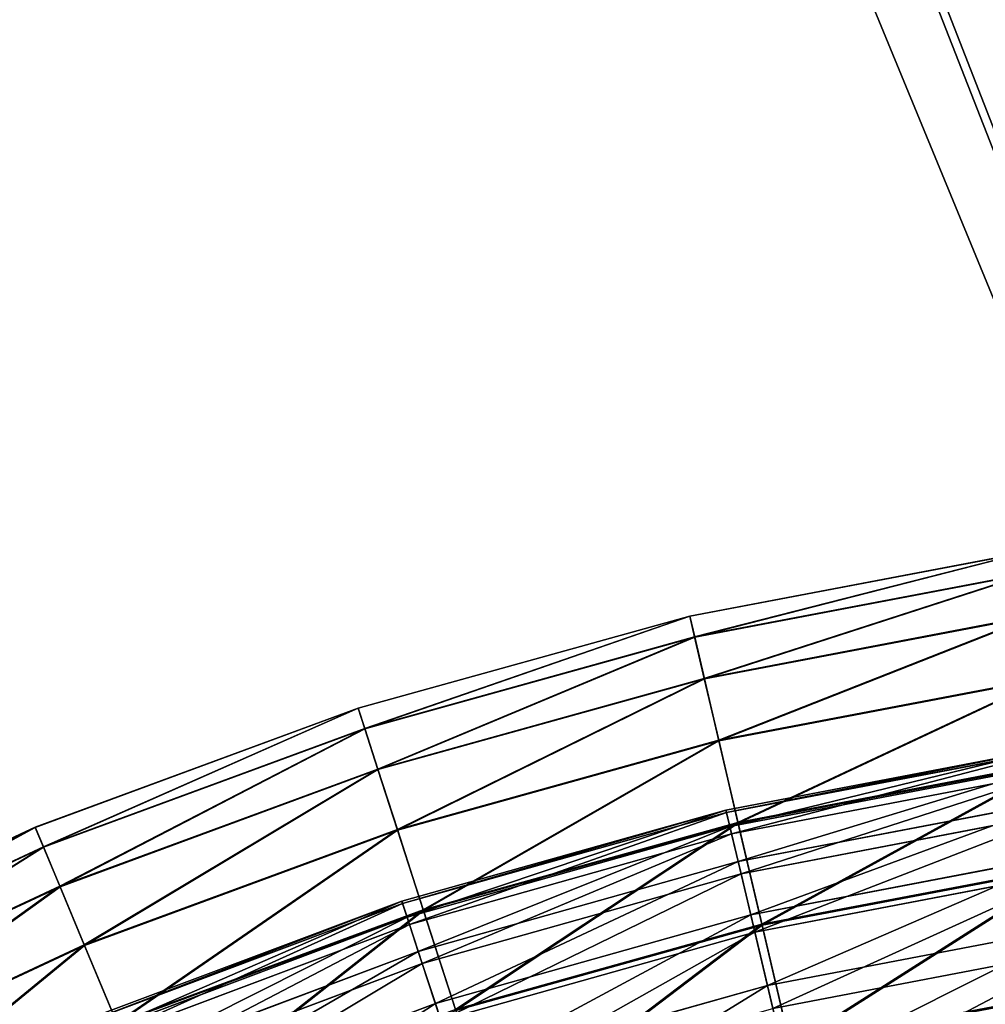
# Model space of a CAD drawing. Extents: x 0 to 126, y -178 to 0.
# Tile 220 of 256: x 38 to 53, y -60 to -45. Entities that reach past the tile are written whole.
import ezdxf

# ---------------------------------------------------------------- set-up
doc = ezdxf.new("R2010")
doc.units = 0
doc.header["$LTSCALE"] = 25.4
doc.layers.get('0').update_dxf_attribs({"color": 13, "linetype": 'CONTINUOUS'})

# ---------------------------------------------------------------- blocks, each defined once
blk = doc.blocks.new('ICE-EGG-C-8132_STL')
at = {"color": 7}
for p, q in [((128.488, 27.731, 114.678), (130.686, 23.015, 114.678)), ((128.488, 27.731, 114.678), (130.686, 23.015, 114.678)), ((128.489, 27.732, 108.634), (130.688, 23.015, 108.634)), ((128.489, 27.732, 108.634), (130.688, 23.015, 108.634)), ((128.2, 27.582, 120.707), (130.386, 22.89, 120.707)), ((128.2, 27.582, 120.707), (130.386, 22.89, 120.707)), ((128.203, 27.584, 102.606), (130.391, 22.891, 102.606)), ((128.203, 27.584, 102.606), (130.391, 22.891, 102.606)), ((127.625, 27.285, 126.688), (129.79, 22.641, 126.688)), ((127.625, 27.285, 126.688), (129.79, 22.641, 126.688)), ((127.632, 27.288, 96.624), (129.796, 22.644, 96.624)), ((127.632, 27.288, 96.624), (129.796, 22.644, 96.624)), ((126.769, 26.841, 132.593), (128.899, 22.27, 132.593)), ((126.769, 26.841, 132.593), (128.899, 22.27, 132.593)), ((126.778, 26.846, 90.718), (128.909, 22.274, 90.718)), ((126.778, 26.846, 90.718), (128.909, 22.274, 90.718)), ((130.386, 22.89, 120.707), (130.686, 23.015, 114.678)), ((130.386, 22.89, 120.707), (130.686, 23.015, 114.678)), ((130.688, 23.015, 108.634), (130.391, 22.891, 102.606)), ((130.688, 23.015, 108.634), (130.391, 22.891, 102.606)), ((130.686, 23.015, 114.678), (130.688, 23.015, 108.634)), ((130.686, 23.015, 114.678), (132.488, 18.133, 114.678)), ((130.686, 23.015, 114.678), (130.688, 23.015, 108.634)), ((130.686, 23.015, 114.678), (132.488, 18.133, 114.678)), ((130.688, 23.015, 108.634), (132.489, 18.133, 108.634)), ((130.688, 23.015, 108.634), (132.489, 18.133, 108.634)), ((129.79, 22.641, 126.688), (130.386, 22.89, 120.707)), ((129.79, 22.641, 126.688), (130.386, 22.89, 120.707)), ((130.391, 22.891, 102.606), (129.796, 22.644, 96.624)), ((130.391, 22.891, 102.606), (129.796, 22.644, 96.624)), ((130.386, 22.89, 120.707), (132.178, 18.033, 120.707)), ((130.386, 22.89, 120.707), (132.178, 18.033, 120.707)), ((130.391, 22.891, 102.606), (132.183, 18.035, 102.606)), ((130.391, 22.891, 102.606), (132.183, 18.035, 102.606)), ((128.899, 22.27, 132.593), (129.79, 22.641, 126.688)), ((128.899, 22.27, 132.593), (129.79, 22.641, 126.688)), ((129.796, 22.644, 96.624), (128.909, 22.274, 90.718)), ((129.796, 22.644, 96.624), (128.909, 22.274, 90.718)), ((129.79, 22.641, 126.688), (131.563, 17.835, 126.688)), ((129.79, 22.641, 126.688), (131.563, 17.835, 126.688)), ((129.796, 22.644, 96.624), (131.57, 17.837, 96.624)), ((129.796, 22.644, 96.624), (131.57, 17.837, 96.624)), ((127.719, 21.778, 138.389), (128.899, 22.27, 132.593)), ((127.719, 21.778, 138.389), (128.899, 22.27, 132.593)), ((128.909, 22.274, 90.718), (127.731, 21.783, 84.921)), ((128.909, 22.274, 90.718), (127.731, 21.783, 84.921)), ((127.746, 22.225, 108.052), (129.534, 17.461, 108.052)), ((127.746, 22.225, 108.052), (129.534, 17.461, 108.052)), ((127.781, 22.24, 113.713), (129.57, 17.473, 113.713)), ((127.781, 22.24, 113.713), (129.57, 17.473, 113.713)), ((128.899, 22.27, 132.593), (130.645, 17.538, 132.593)), ((128.899, 22.27, 132.593), (130.645, 17.538, 132.593)), ((128.909, 22.274, 90.718), (130.655, 17.541, 90.718)), ((128.909, 22.274, 90.718), (130.655, 17.541, 90.718)), ((127.441, 22.095, 102.401), (129.219, 17.358, 102.401)), ((127.441, 22.095, 102.401), (129.219, 17.358, 102.401)), ((127.546, 22.14, 119.376), (129.328, 17.394, 119.376)), ((127.546, 22.14, 119.376), (129.328, 17.394, 119.376)), ((127.044, 21.927, 124.995), (128.809, 17.224, 124.995)), ((127.044, 21.927, 124.995), (128.809, 17.224, 124.995)), ((126.869, 21.853, 96.792), (128.629, 17.165, 96.792)), ((126.869, 21.853, 96.792), (128.629, 17.165, 96.792)), ((127.719, 21.778, 138.389), (129.429, 17.146, 138.389)), ((127.719, 21.778, 138.389), (129.429, 17.146, 138.389)), ((127.731, 21.783, 84.921), (129.441, 17.15, 84.921)), ((127.731, 21.783, 84.921), (129.441, 17.15, 84.921)), ((126.282, 21.603, 130.52), (128.023, 16.966, 130.52)), ((126.282, 21.603, 130.52), (128.023, 16.966, 130.52)), ((131.563, 17.835, 126.688), (132.178, 18.033, 120.707)), ((131.563, 17.835, 126.688), (132.178, 18.033, 120.707)), ((132.183, 18.035, 102.606), (131.57, 17.837, 96.624)), ((132.183, 18.035, 102.606), (131.57, 17.837, 96.624)), ((132.178, 18.033, 120.707), (132.488, 18.133, 114.678)), ((132.178, 18.033, 120.707), (132.488, 18.133, 114.678)), ((132.178, 18.033, 120.707), (133.563, 13.045, 120.707)), ((132.178, 18.033, 120.707), (133.563, 13.045, 120.707)), ((132.489, 18.133, 108.634), (132.183, 18.035, 102.606)), ((132.489, 18.133, 108.634), (132.183, 18.035, 102.606)), ((132.183, 18.035, 102.606), (133.568, 13.046, 102.606)), ((132.183, 18.035, 102.606), (133.568, 13.046, 102.606)), ((132.488, 18.133, 114.678), (132.489, 18.133, 108.634)), ((132.488, 18.133, 114.678), (133.88, 13.119, 114.678)), ((132.488, 18.133, 114.678), (132.489, 18.133, 108.634)), ((132.488, 18.133, 114.678), (133.88, 13.119, 114.678)), ((132.489, 18.133, 108.634), (133.881, 13.119, 108.634)), ((132.489, 18.133, 108.634), (133.881, 13.119, 108.634)), ((130.645, 17.538, 132.593), (131.563, 17.835, 126.688)), ((130.645, 17.538, 132.593), (131.563, 17.835, 126.688)), ((131.57, 17.837, 96.624), (130.655, 17.541, 90.718)), ((131.57, 17.837, 96.624), (130.655, 17.541, 90.718)), ((131.563, 17.835, 126.688), (132.934, 12.898, 126.688)), ((131.563, 17.835, 126.688), (132.934, 12.898, 126.688)), ((131.57, 17.837, 96.624), (132.941, 12.9, 96.624)), ((131.57, 17.837, 96.624), (132.941, 12.9, 96.624)), ((129.219, 17.358, 102.401), (129.534, 17.461, 108.052)), ((129.219, 17.358, 102.401), (129.534, 17.461, 108.052)), ((129.57, 17.473, 113.713), (129.328, 17.394, 119.376)), ((129.57, 17.473, 113.713), (129.328, 17.394, 119.376)), ((129.429, 17.146, 138.389), (130.645, 17.538, 132.593)), ((129.429, 17.146, 138.389), (130.645, 17.538, 132.593)), ((130.655, 17.541, 90.718), (129.441, 17.15, 84.921)), ((130.655, 17.541, 90.718), (129.441, 17.15, 84.921)), ((129.534, 17.461, 108.052), (129.57, 17.473, 113.713)), ((129.534, 17.461, 108.052), (129.57, 17.473, 113.713)), ((129.534, 17.461, 108.052), (130.911, 12.563, 108.052)), ((129.534, 17.461, 108.052), (130.911, 12.563, 108.052)), ((129.57, 17.473, 113.713), (130.949, 12.572, 113.713)), ((129.57, 17.473, 113.713), (130.949, 12.572, 113.713)), ((130.645, 17.538, 132.593), (131.994, 12.679, 132.593)), ((130.645, 17.538, 132.593), (131.994, 12.679, 132.593)), ((130.655, 17.541, 90.718), (132.004, 12.681, 90.718)), ((130.655, 17.541, 90.718), (132.004, 12.681, 90.718)), ((128.629, 17.165, 96.792), (129.219, 17.358, 102.401)), ((128.629, 17.165, 96.792), (129.219, 17.358, 102.401)), ((129.328, 17.394, 119.376), (128.809, 17.224, 124.995)), ((129.328, 17.394, 119.376), (128.809, 17.224, 124.995)), ((129.219, 17.358, 102.401), (130.589, 12.487, 102.401)), ((129.219, 17.358, 102.401), (130.589, 12.487, 102.401)), ((129.328, 17.394, 119.376), (130.7, 12.513, 119.376)), ((129.328, 17.394, 119.376), (130.7, 12.513, 119.376)), ((127.767, 16.882, 91.264), (128.629, 17.165, 96.792)), ((127.767, 16.882, 91.264), (128.629, 17.165, 96.792)), ((127.92, 16.659, 144.049), (129.429, 17.146, 138.389)), ((127.92, 16.659, 144.049), (129.429, 17.146, 138.389)), ((129.441, 17.15, 84.921), (127.935, 16.664, 79.26)), ((129.441, 17.15, 84.921), (127.935, 16.664, 79.26)), ((128.809, 17.224, 124.995), (128.023, 16.966, 130.52)), ((128.809, 17.224, 124.995), (128.023, 16.966, 130.52)), ((128.629, 17.165, 96.792), (129.985, 12.345, 96.792)), ((128.629, 17.165, 96.792), (129.985, 12.345, 96.792)), ((128.809, 17.224, 124.995), (130.169, 12.388, 124.995)), ((128.809, 17.224, 124.995), (130.169, 12.388, 124.995)), ((129.429, 17.146, 138.389), (130.75, 12.388, 138.389)), ((129.429, 17.146, 138.389), (130.75, 12.388, 138.389)), ((129.441, 17.15, 84.921), (130.762, 12.391, 84.921)), ((129.441, 17.15, 84.921), (130.762, 12.391, 84.921)), ((128.023, 16.966, 130.52), (126.98, 16.625, 135.911)), ((128.023, 16.966, 130.52), (126.98, 16.625, 135.911)), ((127.767, 16.882, 91.264), (129.102, 12.136, 91.264)), ((127.767, 16.882, 91.264), (129.102, 12.136, 91.264)), ((128.023, 16.966, 130.52), (129.364, 12.198, 130.52)), ((128.023, 16.966, 130.52), (129.364, 12.198, 130.52)), ((126.98, 16.625, 135.911), (128.296, 11.946, 135.911)), ((126.98, 16.625, 135.911), (128.296, 11.946, 135.911)), ((127.92, 16.659, 144.049), (129.206, 12.027, 144.049)), ((127.92, 16.659, 144.049), (129.206, 12.027, 144.049)), ((127.935, 16.664, 79.26), (129.222, 12.031, 79.26)), ((127.935, 16.664, 79.26), (129.222, 12.031, 79.26)), ((133.563, 13.045, 120.707), (133.88, 13.119, 114.678)), ((133.563, 13.045, 120.707), (133.88, 13.119, 114.678)), ((133.881, 13.119, 108.634), (133.568, 13.046, 102.606)), ((133.881, 13.119, 108.634), (133.568, 13.046, 102.606)), ((133.88, 13.119, 114.678), (133.881, 13.119, 108.634)), ((133.88, 13.119, 114.678), (134.853, 8.007, 114.678)), ((133.88, 13.119, 114.678), (133.881, 13.119, 108.634)), ((133.88, 13.119, 114.678), (134.853, 8.007, 114.678)), ((133.881, 13.119, 108.634), (134.854, 8.008, 108.634)), ((133.881, 13.119, 108.634), (134.854, 8.008, 108.634)), ((132.934, 12.898, 126.688), (133.563, 13.045, 120.707)), ((132.934, 12.898, 126.688), (133.563, 13.045, 120.707)), ((133.568, 13.046, 102.606), (132.941, 12.9, 96.624)), ((133.568, 13.046, 102.606), (132.941, 12.9, 96.624)), ((133.563, 13.045, 120.707), (134.532, 7.96, 120.707)), ((133.563, 13.045, 120.707), (134.532, 7.96, 120.707)), ((133.568, 13.046, 102.606), (134.536, 7.96, 102.606)), ((133.568, 13.046, 102.606), (134.536, 7.96, 102.606)), ((131.994, 12.679, 132.593), (132.934, 12.898, 126.688)), ((131.994, 12.679, 132.593), (132.934, 12.898, 126.688)), ((132.941, 12.9, 96.624), (132.004, 12.681, 90.718)), ((132.941, 12.9, 96.624), (132.004, 12.681, 90.718)), ((132.934, 12.898, 126.688), (133.892, 7.865, 126.688)), ((132.934, 12.898, 126.688), (133.892, 7.865, 126.688)), ((132.941, 12.9, 96.624), (133.899, 7.866, 96.624)), ((132.941, 12.9, 96.624), (133.899, 7.866, 96.624)), ((130.75, 12.388, 138.389), (131.994, 12.679, 132.593)), ((130.75, 12.388, 138.389), (131.994, 12.679, 132.593)), ((132.004, 12.681, 90.718), (130.762, 12.391, 84.921)), ((132.004, 12.681, 90.718), (130.762, 12.391, 84.921)), ((131.994, 12.679, 132.593), (132.938, 7.724, 132.593)), ((131.994, 12.679, 132.593), (132.938, 7.724, 132.593)), ((132.004, 12.681, 90.718), (132.948, 7.726, 90.718)), ((132.004, 12.681, 90.718), (132.948, 7.726, 90.718)), ((130.7, 12.513, 119.376), (130.169, 12.388, 124.995)), ((130.7, 12.513, 119.376), (130.169, 12.388, 124.995)), ((130.589, 12.487, 102.401), (130.911, 12.563, 108.052)), ((130.589, 12.487, 102.401), (130.911, 12.563, 108.052)), ((130.949, 12.572, 113.713), (130.7, 12.513, 119.376)), ((130.949, 12.572, 113.713), (130.7, 12.513, 119.376)), ((130.7, 12.513, 119.376), (131.654, 7.534, 119.376)), ((130.7, 12.513, 119.376), (131.654, 7.534, 119.376)), ((130.911, 12.563, 108.052), (130.949, 12.572, 113.713)), ((130.911, 12.563, 108.052), (130.949, 12.572, 113.713)), ((130.911, 12.563, 108.052), (131.868, 7.566, 108.052)), ((130.911, 12.563, 108.052), (131.868, 7.566, 108.052)), ((130.949, 12.572, 113.713), (131.906, 7.572, 113.713)), ((130.949, 12.572, 113.713), (131.906, 7.572, 113.713)), ((129.206, 12.027, 144.049), (130.75, 12.388, 138.389)), ((129.206, 12.027, 144.049), (130.75, 12.388, 138.389)), ((130.762, 12.391, 84.921), (129.222, 12.031, 79.26)), ((130.762, 12.391, 84.921), (129.222, 12.031, 79.26)), ((130.169, 12.388, 124.995), (129.364, 12.198, 130.52)), ((130.169, 12.388, 124.995), (129.364, 12.198, 130.52)), ((129.985, 12.345, 96.792), (130.589, 12.487, 102.401)), ((129.985, 12.345, 96.792), (130.589, 12.487, 102.401)), ((130.169, 12.388, 124.995), (131.114, 7.455, 124.995)), ((130.169, 12.388, 124.995), (131.114, 7.455, 124.995)), ((130.589, 12.487, 102.401), (131.541, 7.518, 102.401)), ((130.589, 12.487, 102.401), (131.541, 7.518, 102.401)), ((130.75, 12.388, 138.389), (131.673, 7.537, 138.389)), ((130.75, 12.388, 138.389), (131.673, 7.537, 138.389)), ((130.762, 12.391, 84.921), (131.686, 7.539, 84.921)), ((130.762, 12.391, 84.921), (131.686, 7.539, 84.921)), ((129.102, 12.136, 91.264), (129.985, 12.345, 96.792)), ((129.102, 12.136, 91.264), (129.985, 12.345, 96.792)), ((129.985, 12.345, 96.792), (130.927, 7.427, 96.792)), ((129.985, 12.345, 96.792), (130.927, 7.427, 96.792)), ((127.948, 11.864, 85.849), (129.102, 12.136, 91.264)), ((127.948, 11.864, 85.849), (129.102, 12.136, 91.264)), ((129.364, 12.198, 130.52), (128.296, 11.946, 135.911)), ((129.364, 12.198, 130.52), (128.296, 11.946, 135.911)), ((129.102, 12.136, 91.264), (130.029, 7.294, 91.264)), ((129.102, 12.136, 91.264), (130.029, 7.294, 91.264)), ((129.364, 12.198, 130.52), (130.296, 7.333, 130.52)), ((129.364, 12.198, 130.52), (130.296, 7.333, 130.52)), ((128.296, 11.946, 135.911), (126.966, 11.632, 141.177)), ((128.296, 11.946, 135.911), (126.966, 11.632, 141.177)), ((127.372, 11.599, 149.541), (129.206, 12.027, 144.049)), ((127.372, 11.599, 149.541), (129.206, 12.027, 144.049)), ((129.222, 12.031, 79.26), (127.39, 11.603, 73.766)), ((129.222, 12.031, 79.26), (127.39, 11.603, 73.766)), ((128.296, 11.946, 135.911), (129.21, 7.173, 135.911)), ((128.296, 11.946, 135.911), (129.21, 7.173, 135.911)), ((129.206, 12.027, 144.049), (130.105, 7.305, 144.049)), ((129.206, 12.027, 144.049), (130.105, 7.305, 144.049)), ((129.222, 12.031, 79.26), (130.121, 7.308, 79.26)), ((129.222, 12.031, 79.26), (130.121, 7.308, 79.26)), ((127.948, 11.864, 85.849), (128.856, 7.121, 85.849)), ((127.948, 11.864, 85.849), (128.856, 7.121, 85.849))]:
    blk.add_line(p, q, dxfattribs=at)
at = {"color": 250}
mesh = blk.add_polyface(dxfattribs=at)
corners = [(42.771, -31.002, 32.297), (171.611, -3.074, 32.297), (171.189, -1.589, 32.297), (187.371, -31.002, 32.297), (172.542, -4.306, 32.297), (173.854, -5.118, 32.297), (175.371, -5.402, 32.297), (176.888, -5.118, 32.297), (178.201, -4.306, 32.297), (179.131, -3.074, 32.297), (179.553, -1.589, 32.297), (187.371, 28.598, 32.297), (42.771, 28.598, 32.297), (172.02, 1.329, 32.297), (171.332, -0.053, 32.297), (173.16, 2.369, 32.297), (174.599, 2.927, 32.297), (176.143, 2.927, 32.297), (177.582, 2.369, 32.297), (178.723, 1.329, 32.297), (179.411, -0.053, 32.297)]
mesh.append_faces([[corners[k] for k in face] for face in [(0, 11, 12)]], dxfattribs={"vtx0": -1, "color": 250})
mesh.append_faces([[corners[k] for k in face] for face in [(1, 3, 4), (4, 3, 5), (5, 3, 6), (6, 3, 7), (7, 3, 8), (8, 3, 9), (9, 3, 10), (13, 0, 14), (14, 0, 2)]], dxfattribs={"vtx0": -1, "vtx1": -1, "color": 250})
mesh.append_faces([[corners[k] for k in face] for face in [(11, 0, 13)]], dxfattribs={"vtx0": -1, "vtx1": -1, "vtx2": -1, "color": 250})
mesh.append_faces([[corners[k] for k in face] for face in [(0, 1, 2), (1, 0, 3), (10, 3, 11), (11, 13, 15), (11, 15, 16), (11, 16, 17), (11, 17, 18), (11, 18, 19), (11, 19, 20), (11, 20, 10)]], dxfattribs={"vtx0": -1, "vtx2": -1, "color": 250})
mesh = blk.add_polyface(dxfattribs=at)
corners = [(187.371, 28.598, 2.297), (42.771, -31.002, 2.297), (42.771, 28.598, 2.297), (187.371, -31.002, 2.297)]
mesh.append_faces([[corners[k] for k in face] for face in [(0, 1, 2), (1, 0, 3)]], dxfattribs={"vtx0": -1, "color": 250})
at = {"color": 7}
mesh = blk.add_polyface(dxfattribs=at)
corners = [(130.686, 23.015, 114.678), (128.2, 27.582, 120.707), (130.386, 22.89, 120.707), (128.488, 27.731, 114.678)]
mesh.append_faces([[corners[k] for k in face] for face in [(0, 1, 2), (1, 0, 3)]], dxfattribs={"vtx0": -1, "color": 7})
mesh = blk.add_polyface(dxfattribs=at)
corners = [(128.203, 27.584, 102.606), (130.688, 23.015, 108.634), (130.391, 22.891, 102.606), (128.489, 27.732, 108.634)]
mesh.append_faces([[corners[k] for k in face] for face in [(0, 1, 2), (1, 0, 3)]], dxfattribs={"vtx0": -1, "color": 7})
mesh = blk.add_polyface(dxfattribs=at)
corners = [(130.688, 23.015, 108.634), (128.488, 27.731, 114.678), (130.686, 23.015, 114.678), (128.489, 27.732, 108.634)]
mesh.append_faces([[corners[k] for k in face] for face in [(0, 1, 2), (1, 0, 3)]], dxfattribs={"vtx0": -1, "color": 7})
mesh = blk.add_polyface(dxfattribs=at)
corners = [(130.386, 22.89, 120.707), (127.625, 27.285, 126.688), (129.79, 22.641, 126.688), (128.2, 27.582, 120.707)]
mesh.append_faces([[corners[k] for k in face] for face in [(0, 1, 2), (1, 0, 3)]], dxfattribs={"vtx0": -1, "color": 7})
mesh = blk.add_polyface(dxfattribs=at)
corners = [(127.632, 27.288, 96.624), (130.391, 22.891, 102.606), (129.796, 22.644, 96.624), (128.203, 27.584, 102.606)]
mesh.append_faces([[corners[k] for k in face] for face in [(0, 1, 2), (1, 0, 3)]], dxfattribs={"vtx0": -1, "color": 7})
mesh = blk.add_polyface(dxfattribs=at)
corners = [(129.79, 22.641, 126.688), (126.769, 26.841, 132.593), (128.899, 22.27, 132.593), (127.625, 27.285, 126.688)]
mesh.append_faces([[corners[k] for k in face] for face in [(0, 1, 2), (1, 0, 3)]], dxfattribs={"vtx0": -1, "color": 7})
mesh = blk.add_polyface(dxfattribs=at)
corners = [(126.778, 26.846, 90.718), (129.796, 22.644, 96.624), (128.909, 22.274, 90.718), (127.632, 27.288, 96.624)]
mesh.append_faces([[corners[k] for k in face] for face in [(0, 1, 2), (1, 0, 3)]], dxfattribs={"vtx0": -1, "color": 7})
mesh = blk.add_polyface(dxfattribs=at)
corners = [(128.899, 22.27, 132.593), (125.633, 26.254, 138.389), (127.719, 21.778, 138.389), (126.769, 26.841, 132.593)]
mesh.append_faces([[corners[k] for k in face] for face in [(0, 1, 2), (1, 0, 3)]], dxfattribs={"vtx0": -1, "color": 7})
mesh = blk.add_polyface(dxfattribs=at)
corners = [(125.645, 26.26, 84.921), (128.909, 22.274, 90.718), (127.731, 21.783, 84.921), (126.778, 26.846, 90.718)]
mesh.append_faces([[corners[k] for k in face] for face in [(0, 1, 2), (1, 0, 3)]], dxfattribs={"vtx0": -1, "color": 7})
at = {"color": 250}
mesh = blk.add_polyface(dxfattribs=at)
corners = [(187.571, 26.798, 30.297), (44.571, -29.202, 30.297), (44.571, 26.798, 30.297), (173.034, -0.315, 30.297), (172.889, -1.503, 30.297), (173.713, 0.669, 30.297), (174.773, 1.225, 30.297), (175.969, 1.225, 30.297), (177.029, 0.669, 30.297), (177.709, -0.315, 30.297), (177.853, -1.503, 30.297), (173.314, -2.622, 30.297), (187.571, -29.202, 30.297), (174.209, -3.416, 30.297), (175.371, -3.702, 30.297), (176.533, -3.416, 30.297), (177.429, -2.622, 30.297)]
mesh.append_faces([[corners[k] for k in face] for face in [(0, 1, 2)]], dxfattribs={"vtx0": -1, "color": 250})
mesh.append_faces([[corners[k] for k in face] for face in [(3, 0, 5), (5, 0, 6), (6, 0, 7), (7, 0, 8), (8, 0, 9), (9, 0, 10), (1, 11, 12), (11, 1, 4), (12, 10, 0)]], dxfattribs={"vtx0": -1, "vtx1": -1, "color": 250})
mesh.append_faces([[corners[k] for k in face] for face in [(1, 0, 3)]], dxfattribs={"vtx0": -1, "vtx1": -1, "vtx2": -1, "color": 250})
mesh.append_faces([[corners[k] for k in face] for face in [(1, 3, 4), (12, 11, 13), (12, 13, 14), (12, 14, 15), (12, 15, 16), (12, 16, 10)]], dxfattribs={"vtx0": -1, "vtx2": -1, "color": 250})
mesh = blk.add_polyface(dxfattribs=at)
corners = [(44.571, -29.202, 4.297), (187.571, 26.598, 4.297), (44.571, 26.598, 4.297), (187.571, -29.202, 4.297)]
mesh.append_faces([[corners[k] for k in face] for face in [(0, 1, 2), (1, 0, 3)]], dxfattribs={"vtx0": -1, "color": 250})
at = {"color": 7}
mesh = blk.add_polyface(dxfattribs=at)
corners = [(132.488, 18.133, 114.678), (130.386, 22.89, 120.707), (132.178, 18.033, 120.707), (130.686, 23.015, 114.678)]
mesh.append_faces([[corners[k] for k in face] for face in [(0, 1, 2), (1, 0, 3)]], dxfattribs={"vtx0": -1, "color": 7})
mesh = blk.add_polyface(dxfattribs=at)
corners = [(130.391, 22.891, 102.606), (132.489, 18.133, 108.634), (132.183, 18.035, 102.606), (130.688, 23.015, 108.634)]
mesh.append_faces([[corners[k] for k in face] for face in [(0, 1, 2), (1, 0, 3)]], dxfattribs={"vtx0": -1, "color": 7})
mesh = blk.add_polyface(dxfattribs=at)
corners = [(132.489, 18.133, 108.634), (130.686, 23.015, 114.678), (132.488, 18.133, 114.678), (130.688, 23.015, 108.634)]
mesh.append_faces([[corners[k] for k in face] for face in [(0, 1, 2), (1, 0, 3)]], dxfattribs={"vtx0": -1, "color": 7})
mesh = blk.add_polyface(dxfattribs=at)
corners = [(132.178, 18.033, 120.707), (129.79, 22.641, 126.688), (131.563, 17.835, 126.688), (130.386, 22.89, 120.707)]
mesh.append_faces([[corners[k] for k in face] for face in [(0, 1, 2), (1, 0, 3)]], dxfattribs={"vtx0": -1, "color": 7})
mesh = blk.add_polyface(dxfattribs=at)
corners = [(129.796, 22.644, 96.624), (132.183, 18.035, 102.606), (131.57, 17.837, 96.624), (130.391, 22.891, 102.606)]
mesh.append_faces([[corners[k] for k in face] for face in [(0, 1, 2), (1, 0, 3)]], dxfattribs={"vtx0": -1, "color": 7})
mesh = blk.add_polyface(dxfattribs=at)
corners = [(131.563, 17.835, 126.688), (128.899, 22.27, 132.593), (130.645, 17.538, 132.593), (129.79, 22.641, 126.688)]
mesh.append_faces([[corners[k] for k in face] for face in [(0, 1, 2), (1, 0, 3)]], dxfattribs={"vtx0": -1, "color": 7})
mesh = blk.add_polyface(dxfattribs=at)
corners = [(128.909, 22.274, 90.718), (131.57, 17.837, 96.624), (130.655, 17.541, 90.718), (129.796, 22.644, 96.624)]
mesh.append_faces([[corners[k] for k in face] for face in [(0, 1, 2), (1, 0, 3)]], dxfattribs={"vtx0": -1, "color": 7})
mesh = blk.add_polyface(dxfattribs=at)
corners = [(129.534, 17.461, 108.052), (127.441, 22.095, 102.401), (129.219, 17.358, 102.401), (127.746, 22.225, 108.052)]
mesh.append_faces([[corners[k] for k in face] for face in [(0, 1, 2), (1, 0, 3)]], dxfattribs={"vtx0": -1, "color": 7})
mesh = blk.add_polyface(dxfattribs=at)
corners = [(127.546, 22.14, 119.376), (129.57, 17.473, 113.713), (129.328, 17.394, 119.376), (127.781, 22.24, 113.713)]
mesh.append_faces([[corners[k] for k in face] for face in [(0, 1, 2), (1, 0, 3)]], dxfattribs={"vtx0": -1, "color": 7})
mesh = blk.add_polyface(dxfattribs=at)
corners = [(130.645, 17.538, 132.593), (127.719, 21.778, 138.389), (129.429, 17.146, 138.389), (128.899, 22.27, 132.593)]
mesh.append_faces([[corners[k] for k in face] for face in [(0, 1, 2), (1, 0, 3)]], dxfattribs={"vtx0": -1, "color": 7})
mesh = blk.add_polyface(dxfattribs=at)
corners = [(127.731, 21.783, 84.921), (130.655, 17.541, 90.718), (129.441, 17.15, 84.921), (128.909, 22.274, 90.718)]
mesh.append_faces([[corners[k] for k in face] for face in [(0, 1, 2), (1, 0, 3)]], dxfattribs={"vtx0": -1, "color": 7})
mesh = blk.add_polyface(dxfattribs=at)
corners = [(129.57, 17.473, 113.713), (127.746, 22.225, 108.052), (129.534, 17.461, 108.052), (127.781, 22.24, 113.713)]
mesh.append_faces([[corners[k] for k in face] for face in [(0, 1, 2), (1, 0, 3)]], dxfattribs={"vtx0": -1, "color": 7})
mesh = blk.add_polyface(dxfattribs=at)
corners = [(129.219, 17.358, 102.401), (126.869, 21.853, 96.792), (128.629, 17.165, 96.792), (127.441, 22.095, 102.401)]
mesh.append_faces([[corners[k] for k in face] for face in [(0, 1, 2), (1, 0, 3)]], dxfattribs={"vtx0": -1, "color": 7})
mesh = blk.add_polyface(dxfattribs=at)
corners = [(127.044, 21.927, 124.995), (129.328, 17.394, 119.376), (128.809, 17.224, 124.995), (127.546, 22.14, 119.376)]
mesh.append_faces([[corners[k] for k in face] for face in [(0, 1, 2), (1, 0, 3)]], dxfattribs={"vtx0": -1, "color": 7})
mesh = blk.add_polyface(dxfattribs=at)
corners = [(126.282, 21.603, 130.52), (128.809, 17.224, 124.995), (128.023, 16.966, 130.52), (127.044, 21.927, 124.995)]
mesh.append_faces([[corners[k] for k in face] for face in [(0, 1, 2), (1, 0, 3)]], dxfattribs={"vtx0": -1, "color": 7})
mesh = blk.add_polyface(dxfattribs=at)
corners = [(128.629, 17.165, 96.792), (126.034, 21.498, 91.264), (127.767, 16.882, 91.264), (126.869, 21.853, 96.792)]
mesh.append_faces([[corners[k] for k in face] for face in [(0, 1, 2), (1, 0, 3)]], dxfattribs={"vtx0": -1, "color": 7})
mesh = blk.add_polyface(dxfattribs=at)
corners = [(129.429, 17.146, 138.389), (126.256, 21.169, 144.049), (127.92, 16.659, 144.049), (127.719, 21.778, 138.389)]
mesh.append_faces([[corners[k] for k in face] for face in [(0, 1, 2), (1, 0, 3)]], dxfattribs={"vtx0": -1, "color": 7})
mesh = blk.add_polyface(dxfattribs=at)
corners = [(126.271, 21.175, 79.26), (129.441, 17.15, 84.921), (127.935, 16.664, 79.26), (127.731, 21.783, 84.921)]
mesh.append_faces([[corners[k] for k in face] for face in [(0, 1, 2), (1, 0, 3)]], dxfattribs={"vtx0": -1, "color": 7})
mesh = blk.add_polyface(dxfattribs=at)
corners = [(125.272, 21.175, 135.911), (128.023, 16.966, 130.52), (126.98, 16.625, 135.911), (126.282, 21.603, 130.52)]
mesh.append_faces([[corners[k] for k in face] for face in [(0, 1, 2), (1, 0, 3)]], dxfattribs={"vtx0": -1, "color": 7})
mesh = blk.add_polyface(dxfattribs=at)
corners = [(133.563, 13.045, 120.707), (131.563, 17.835, 126.688), (132.934, 12.898, 126.688), (132.178, 18.033, 120.707)]
mesh.append_faces([[corners[k] for k in face] for face in [(0, 1, 2), (1, 0, 3)]], dxfattribs={"vtx0": -1, "color": 7})
mesh = blk.add_polyface(dxfattribs=at)
corners = [(131.57, 17.837, 96.624), (133.568, 13.046, 102.606), (132.941, 12.9, 96.624), (132.183, 18.035, 102.606)]
mesh.append_faces([[corners[k] for k in face] for face in [(0, 1, 2), (1, 0, 3)]], dxfattribs={"vtx0": -1, "color": 7})
mesh = blk.add_polyface(dxfattribs=at)
corners = [(133.88, 13.119, 114.678), (132.178, 18.033, 120.707), (133.563, 13.045, 120.707), (132.488, 18.133, 114.678)]
mesh.append_faces([[corners[k] for k in face] for face in [(0, 1, 2), (1, 0, 3)]], dxfattribs={"vtx0": -1, "color": 7})
mesh = blk.add_polyface(dxfattribs=at)
corners = [(132.183, 18.035, 102.606), (133.881, 13.119, 108.634), (133.568, 13.046, 102.606), (132.489, 18.133, 108.634)]
mesh.append_faces([[corners[k] for k in face] for face in [(0, 1, 2), (1, 0, 3)]], dxfattribs={"vtx0": -1, "color": 7})
mesh = blk.add_polyface(dxfattribs=at)
corners = [(133.881, 13.119, 108.634), (132.488, 18.133, 114.678), (133.88, 13.119, 114.678), (132.489, 18.133, 108.634)]
mesh.append_faces([[corners[k] for k in face] for face in [(0, 1, 2), (1, 0, 3)]], dxfattribs={"vtx0": -1, "color": 7})
mesh = blk.add_polyface(dxfattribs=at)
corners = [(132.934, 12.898, 126.688), (130.645, 17.538, 132.593), (131.994, 12.679, 132.593), (131.563, 17.835, 126.688)]
mesh.append_faces([[corners[k] for k in face] for face in [(0, 1, 2), (1, 0, 3)]], dxfattribs={"vtx0": -1, "color": 7})
mesh = blk.add_polyface(dxfattribs=at)
corners = [(130.655, 17.541, 90.718), (132.941, 12.9, 96.624), (132.004, 12.681, 90.718), (131.57, 17.837, 96.624)]
mesh.append_faces([[corners[k] for k in face] for face in [(0, 1, 2), (1, 0, 3)]], dxfattribs={"vtx0": -1, "color": 7})
mesh = blk.add_polyface(dxfattribs=at)
corners = [(130.911, 12.563, 108.052), (129.219, 17.358, 102.401), (130.589, 12.487, 102.401), (129.534, 17.461, 108.052)]
mesh.append_faces([[corners[k] for k in face] for face in [(0, 1, 2), (1, 0, 3)]], dxfattribs={"vtx0": -1, "color": 7})
mesh = blk.add_polyface(dxfattribs=at)
corners = [(129.328, 17.394, 119.376), (130.949, 12.572, 113.713), (130.7, 12.513, 119.376), (129.57, 17.473, 113.713)]
mesh.append_faces([[corners[k] for k in face] for face in [(0, 1, 2), (1, 0, 3)]], dxfattribs={"vtx0": -1, "color": 7})
mesh = blk.add_polyface(dxfattribs=at)
corners = [(131.994, 12.679, 132.593), (129.429, 17.146, 138.389), (130.75, 12.388, 138.389), (130.645, 17.538, 132.593)]
mesh.append_faces([[corners[k] for k in face] for face in [(0, 1, 2), (1, 0, 3)]], dxfattribs={"vtx0": -1, "color": 7})
mesh = blk.add_polyface(dxfattribs=at)
corners = [(129.441, 17.15, 84.921), (132.004, 12.681, 90.718), (130.762, 12.391, 84.921), (130.655, 17.541, 90.718)]
mesh.append_faces([[corners[k] for k in face] for face in [(0, 1, 2), (1, 0, 3)]], dxfattribs={"vtx0": -1, "color": 7})
mesh = blk.add_polyface(dxfattribs=at)
corners = [(130.949, 12.572, 113.713), (129.534, 17.461, 108.052), (130.911, 12.563, 108.052), (129.57, 17.473, 113.713)]
mesh.append_faces([[corners[k] for k in face] for face in [(0, 1, 2), (1, 0, 3)]], dxfattribs={"vtx0": -1, "color": 7})
mesh = blk.add_polyface(dxfattribs=at)
corners = [(130.589, 12.487, 102.401), (128.629, 17.165, 96.792), (129.985, 12.345, 96.792), (129.219, 17.358, 102.401)]
mesh.append_faces([[corners[k] for k in face] for face in [(0, 1, 2), (1, 0, 3)]], dxfattribs={"vtx0": -1, "color": 7})
mesh = blk.add_polyface(dxfattribs=at)
corners = [(128.809, 17.224, 124.995), (130.7, 12.513, 119.376), (130.169, 12.388, 124.995), (129.328, 17.394, 119.376)]
mesh.append_faces([[corners[k] for k in face] for face in [(0, 1, 2), (1, 0, 3)]], dxfattribs={"vtx0": -1, "color": 7})
mesh = blk.add_polyface(dxfattribs=at)
corners = [(129.985, 12.345, 96.792), (127.767, 16.882, 91.264), (129.102, 12.136, 91.264), (128.629, 17.165, 96.792)]
mesh.append_faces([[corners[k] for k in face] for face in [(0, 1, 2), (1, 0, 3)]], dxfattribs={"vtx0": -1, "color": 7})
mesh = blk.add_polyface(dxfattribs=at)
corners = [(130.75, 12.388, 138.389), (127.92, 16.659, 144.049), (129.206, 12.027, 144.049), (129.429, 17.146, 138.389)]
mesh.append_faces([[corners[k] for k in face] for face in [(0, 1, 2), (1, 0, 3)]], dxfattribs={"vtx0": -1, "color": 7})
mesh = blk.add_polyface(dxfattribs=at)
corners = [(127.935, 16.664, 79.26), (130.762, 12.391, 84.921), (129.222, 12.031, 79.26), (129.441, 17.15, 84.921)]
mesh.append_faces([[corners[k] for k in face] for face in [(0, 1, 2), (1, 0, 3)]], dxfattribs={"vtx0": -1, "color": 7})
mesh = blk.add_polyface(dxfattribs=at)
corners = [(128.023, 16.966, 130.52), (130.169, 12.388, 124.995), (129.364, 12.198, 130.52), (128.809, 17.224, 124.995)]
mesh.append_faces([[corners[k] for k in face] for face in [(0, 1, 2), (1, 0, 3)]], dxfattribs={"vtx0": -1, "color": 7})
mesh = blk.add_polyface(dxfattribs=at)
corners = [(129.102, 12.136, 91.264), (126.64, 16.513, 85.849), (127.948, 11.864, 85.849), (127.767, 16.882, 91.264)]
mesh.append_faces([[corners[k] for k in face] for face in [(0, 1, 2), (1, 0, 3)]], dxfattribs={"vtx0": -1, "color": 7})
mesh = blk.add_polyface(dxfattribs=at)
corners = [(126.98, 16.625, 135.911), (129.364, 12.198, 130.52), (128.296, 11.946, 135.911), (128.023, 16.966, 130.52)]
mesh.append_faces([[corners[k] for k in face] for face in [(0, 1, 2), (1, 0, 3)]], dxfattribs={"vtx0": -1, "color": 7})
mesh = blk.add_polyface(dxfattribs=at)
corners = [(125.682, 16.199, 141.177), (128.296, 11.946, 135.911), (126.966, 11.632, 141.177), (126.98, 16.625, 135.911)]
mesh.append_faces([[corners[k] for k in face] for face in [(0, 1, 2), (1, 0, 3)]], dxfattribs={"vtx0": -1, "color": 7})
mesh = blk.add_polyface(dxfattribs=at)
corners = [(129.206, 12.027, 144.049), (126.128, 16.081, 149.541), (127.372, 11.599, 149.541), (127.92, 16.659, 144.049)]
mesh.append_faces([[corners[k] for k in face] for face in [(0, 1, 2), (1, 0, 3)]], dxfattribs={"vtx0": -1, "color": 7})
mesh = blk.add_polyface(dxfattribs=at)
corners = [(126.145, 16.086, 73.766), (129.222, 12.031, 79.26), (127.39, 11.603, 73.766), (127.935, 16.664, 79.26)]
mesh.append_faces([[corners[k] for k in face] for face in [(0, 1, 2), (1, 0, 3)]], dxfattribs={"vtx0": -1, "color": 7})
mesh = blk.add_polyface(dxfattribs=at)
corners = [(134.853, 8.007, 114.678), (133.563, 13.045, 120.707), (134.532, 7.96, 120.707), (133.88, 13.119, 114.678)]
mesh.append_faces([[corners[k] for k in face] for face in [(0, 1, 2), (1, 0, 3)]], dxfattribs={"vtx0": -1, "color": 7})
mesh = blk.add_polyface(dxfattribs=at)
corners = [(133.568, 13.046, 102.606), (134.854, 8.008, 108.634), (134.536, 7.96, 102.606), (133.881, 13.119, 108.634)]
mesh.append_faces([[corners[k] for k in face] for face in [(0, 1, 2), (1, 0, 3)]], dxfattribs={"vtx0": -1, "color": 7})
mesh = blk.add_polyface(dxfattribs=at)
corners = [(134.854, 8.008, 108.634), (133.88, 13.119, 114.678), (134.853, 8.007, 114.678), (133.881, 13.119, 108.634)]
mesh.append_faces([[corners[k] for k in face] for face in [(0, 1, 2), (1, 0, 3)]], dxfattribs={"vtx0": -1, "color": 7})
mesh = blk.add_polyface(dxfattribs=at)
corners = [(134.532, 7.96, 120.707), (132.934, 12.898, 126.688), (133.892, 7.865, 126.688), (133.563, 13.045, 120.707)]
mesh.append_faces([[corners[k] for k in face] for face in [(0, 1, 2), (1, 0, 3)]], dxfattribs={"vtx0": -1, "color": 7})
mesh = blk.add_polyface(dxfattribs=at)
corners = [(132.941, 12.9, 96.624), (134.536, 7.96, 102.606), (133.899, 7.866, 96.624), (133.568, 13.046, 102.606)]
mesh.append_faces([[corners[k] for k in face] for face in [(0, 1, 2), (1, 0, 3)]], dxfattribs={"vtx0": -1, "color": 7})
mesh = blk.add_polyface(dxfattribs=at)
corners = [(133.892, 7.865, 126.688), (131.994, 12.679, 132.593), (132.938, 7.724, 132.593), (132.934, 12.898, 126.688)]
mesh.append_faces([[corners[k] for k in face] for face in [(0, 1, 2), (1, 0, 3)]], dxfattribs={"vtx0": -1, "color": 7})
mesh = blk.add_polyface(dxfattribs=at)
corners = [(132.004, 12.681, 90.718), (133.899, 7.866, 96.624), (132.948, 7.726, 90.718), (132.941, 12.9, 96.624)]
mesh.append_faces([[corners[k] for k in face] for face in [(0, 1, 2), (1, 0, 3)]], dxfattribs={"vtx0": -1, "color": 7})
mesh = blk.add_polyface(dxfattribs=at)
corners = [(132.938, 7.724, 132.593), (130.75, 12.388, 138.389), (131.673, 7.537, 138.389), (131.994, 12.679, 132.593)]
mesh.append_faces([[corners[k] for k in face] for face in [(0, 1, 2), (1, 0, 3)]], dxfattribs={"vtx0": -1, "color": 7})
mesh = blk.add_polyface(dxfattribs=at)
corners = [(130.762, 12.391, 84.921), (132.948, 7.726, 90.718), (131.686, 7.539, 84.921), (132.004, 12.681, 90.718)]
mesh.append_faces([[corners[k] for k in face] for face in [(0, 1, 2), (1, 0, 3)]], dxfattribs={"vtx0": -1, "color": 7})
mesh = blk.add_polyface(dxfattribs=at)
corners = [(130.169, 12.388, 124.995), (131.654, 7.534, 119.376), (131.114, 7.455, 124.995), (130.7, 12.513, 119.376)]
mesh.append_faces([[corners[k] for k in face] for face in [(0, 1, 2), (1, 0, 3)]], dxfattribs={"vtx0": -1, "color": 7})
mesh = blk.add_polyface(dxfattribs=at)
corners = [(131.868, 7.566, 108.052), (130.589, 12.487, 102.401), (131.541, 7.518, 102.401), (130.911, 12.563, 108.052)]
mesh.append_faces([[corners[k] for k in face] for face in [(0, 1, 2), (1, 0, 3)]], dxfattribs={"vtx0": -1, "color": 7})
mesh = blk.add_polyface(dxfattribs=at)
corners = [(130.7, 12.513, 119.376), (131.906, 7.572, 113.713), (131.654, 7.534, 119.376), (130.949, 12.572, 113.713)]
mesh.append_faces([[corners[k] for k in face] for face in [(0, 1, 2), (1, 0, 3)]], dxfattribs={"vtx0": -1, "color": 7})
mesh = blk.add_polyface(dxfattribs=at)
corners = [(131.906, 7.572, 113.713), (130.911, 12.563, 108.052), (131.868, 7.566, 108.052), (130.949, 12.572, 113.713)]
mesh.append_faces([[corners[k] for k in face] for face in [(0, 1, 2), (1, 0, 3)]], dxfattribs={"vtx0": -1, "color": 7})
mesh = blk.add_polyface(dxfattribs=at)
corners = [(131.673, 7.537, 138.389), (129.206, 12.027, 144.049), (130.105, 7.305, 144.049), (130.75, 12.388, 138.389)]
mesh.append_faces([[corners[k] for k in face] for face in [(0, 1, 2), (1, 0, 3)]], dxfattribs={"vtx0": -1, "color": 7})
mesh = blk.add_polyface(dxfattribs=at)
corners = [(129.222, 12.031, 79.26), (131.686, 7.539, 84.921), (130.121, 7.308, 79.26), (130.762, 12.391, 84.921)]
mesh.append_faces([[corners[k] for k in face] for face in [(0, 1, 2), (1, 0, 3)]], dxfattribs={"vtx0": -1, "color": 7})
mesh = blk.add_polyface(dxfattribs=at)
corners = [(129.364, 12.198, 130.52), (131.114, 7.455, 124.995), (130.296, 7.333, 130.52), (130.169, 12.388, 124.995)]
mesh.append_faces([[corners[k] for k in face] for face in [(0, 1, 2), (1, 0, 3)]], dxfattribs={"vtx0": -1, "color": 7})
mesh = blk.add_polyface(dxfattribs=at)
corners = [(131.541, 7.518, 102.401), (129.985, 12.345, 96.792), (130.927, 7.427, 96.792), (130.589, 12.487, 102.401)]
mesh.append_faces([[corners[k] for k in face] for face in [(0, 1, 2), (1, 0, 3)]], dxfattribs={"vtx0": -1, "color": 7})
mesh = blk.add_polyface(dxfattribs=at)
corners = [(130.927, 7.427, 96.792), (129.102, 12.136, 91.264), (130.029, 7.294, 91.264), (129.985, 12.345, 96.792)]
mesh.append_faces([[corners[k] for k in face] for face in [(0, 1, 2), (1, 0, 3)]], dxfattribs={"vtx0": -1, "color": 7})
mesh = blk.add_polyface(dxfattribs=at)
corners = [(130.029, 7.294, 91.264), (127.948, 11.864, 85.849), (128.856, 7.121, 85.849), (129.102, 12.136, 91.264)]
mesh.append_faces([[corners[k] for k in face] for face in [(0, 1, 2), (1, 0, 3)]], dxfattribs={"vtx0": -1, "color": 7})
mesh = blk.add_polyface(dxfattribs=at)
corners = [(128.296, 11.946, 135.911), (130.296, 7.333, 130.52), (129.21, 7.173, 135.911), (129.364, 12.198, 130.52)]
mesh.append_faces([[corners[k] for k in face] for face in [(0, 1, 2), (1, 0, 3)]], dxfattribs={"vtx0": -1, "color": 7})
mesh = blk.add_polyface(dxfattribs=at)
corners = [(126.966, 11.632, 141.177), (129.21, 7.173, 135.911), (127.859, 6.973, 141.177), (128.296, 11.946, 135.911)]
mesh.append_faces([[corners[k] for k in face] for face in [(0, 1, 2), (1, 0, 3)]], dxfattribs={"vtx0": -1, "color": 7})
mesh = blk.add_polyface(dxfattribs=at)
corners = [(130.105, 7.305, 144.049), (127.372, 11.599, 149.541), (128.242, 7.03, 149.541), (129.206, 12.027, 144.049)]
mesh.append_faces([[corners[k] for k in face] for face in [(0, 1, 2), (1, 0, 3)]], dxfattribs={"vtx0": -1, "color": 7})
mesh = blk.add_polyface(dxfattribs=at)
corners = [(127.39, 11.603, 73.766), (130.121, 7.308, 79.26), (128.26, 7.032, 73.766), (129.222, 12.031, 79.26)]
mesh.append_faces([[corners[k] for k in face] for face in [(0, 1, 2), (1, 0, 3)]], dxfattribs={"vtx0": -1, "color": 7})
mesh = blk.add_polyface(dxfattribs=at)
corners = [(128.856, 7.121, 85.849), (126.534, 11.53, 80.584), (127.419, 6.908, 80.584), (127.948, 11.864, 85.849)]
mesh.append_faces([[corners[k] for k in face] for face in [(0, 1, 2), (1, 0, 3)]], dxfattribs={"vtx0": -1, "color": 7})
mesh = blk.add_polyface(dxfattribs=at)
corners = [(128.242, 7.03, 149.541), (125.256, 11.105, 154.839), (126.093, 6.712, 154.839), (127.372, 11.599, 149.541)]
mesh.append_faces([[corners[k] for k in face] for face in [(0, 1, 2), (1, 0, 3)]], dxfattribs={"vtx0": -1, "color": 7})
mesh = blk.add_polyface(dxfattribs=at)
corners = [(125.277, 11.109, 68.466), (128.26, 7.032, 73.766), (126.113, 6.715, 68.466), (127.39, 11.603, 73.766)]
mesh.append_faces([[corners[k] for k in face] for face in [(0, 1, 2), (1, 0, 3)]], dxfattribs={"vtx0": -1, "color": 7})

msp = doc.modelspace()

# ---------------------------------------------------------------- block references
at = {"color": 0, "rotation": 90.00000000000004}
msp.add_blockref('ICE-EGG-C-8132_STL', (61.747, -187.571, -2.297), dxfattribs=at)

doc.saveas('drawing.dxf')
